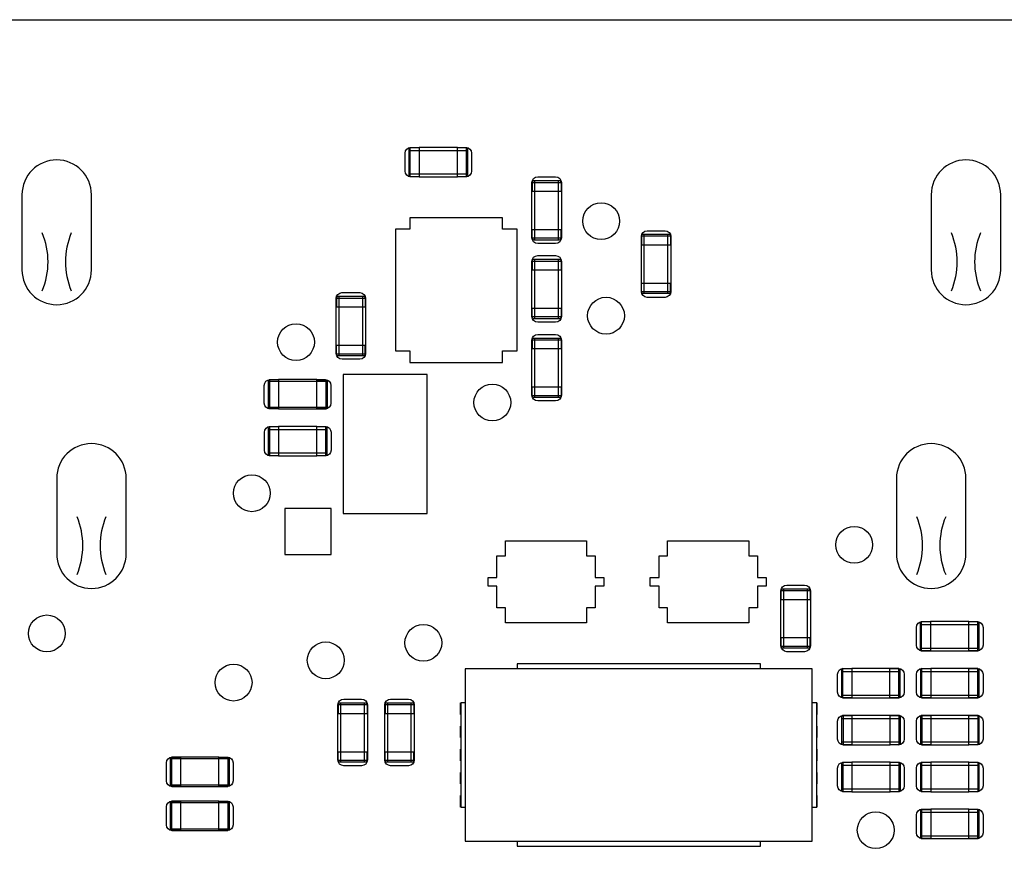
# Model space of a CAD drawing. Extents: x 11 to 146, y 7 to 201.
# Tile 9 of 27: x 53 to 70, y 47 to 61. Entities that reach past the tile are written whole.
import ezdxf

# ---------------------------------------------------------------- set-up
doc = ezdxf.new("R2010")
doc.units = 0
doc.layers.add('0_COMPONENTS', color=7, linetype='CONTINUOUS')

msp = doc.modelspace()

# ---------------------------------------------------------------- linework, layer by layer
at = {"layer": '0_COMPONENTS', "color": 8, "linetype": 'CONTINUOUS'}
for p, q in [((60.81, 58.843), (60.658, 58.843)), ((59.82, 58.797), (60.836, 58.797)), ((59.82, 58.39), (60.836, 58.39)), ((59.845, 58.345), (59.997, 58.345)), ((59.997, 58.34), (60.658, 58.34)), ((61.996, 57.254), (61.996, 58.27)), ((62.403, 57.254), (62.403, 58.27)), ((61.946, 58.092), (62.454, 58.092)), ((63.886, 56.328), (63.886, 57.344)), ((64.293, 56.328), (64.293, 57.344)), ((63.836, 57.166), (64.344, 57.166)), ((61.996, 55.894), (61.996, 56.91)), ((62.403, 55.894), (62.403, 56.91)), ((61.946, 56.732), (62.454, 56.732)), ((58.616, 55.254), (58.616, 56.27)), ((59.023, 55.254), (59.023, 56.27)), ((58.566, 56.092), (59.074, 56.092)), ((61.996, 54.534), (61.996, 55.55)), ((62.403, 54.534), (62.403, 55.55)), ((61.946, 55.372), (62.454, 55.372)), ((57.419, 54.332), (57.419, 54.835)), ((58.384, 54.835), (58.384, 54.332)), ((57.571, 54.33), (58.232, 54.33)), ((57.393, 53.977), (58.409, 53.977)), ((58.383, 54.023), (58.231, 54.023)), ((57.393, 53.57), (58.409, 53.57)), ((57.418, 53.525), (57.57, 53.525)), ((57.57, 53.52), (58.231, 53.52)), ((66.296, 50.204), (66.296, 51.22)), ((66.703, 50.204), (66.703, 51.22)), ((66.246, 51.042), (66.754, 51.042)), ((68.65, 50.607), (69.666, 50.607)), ((69.64, 50.655), (69.488, 50.655)), ((68.65, 50.2), (69.666, 50.2)), ((68.675, 50.152), (68.827, 50.152)), ((68.827, 50.15), (69.488, 50.15)), ((67.29, 49.797), (68.306, 49.797)), ((68.654, 49.797), (69.67, 49.797)), ((67.29, 49.39), (68.306, 49.39)), ((67.315, 49.342), (67.467, 49.342)), ((67.467, 49.34), (68.128, 49.34)), ((68.654, 49.39), (69.67, 49.39)), ((68.679, 49.342), (68.831, 49.342)), ((68.831, 49.34), (69.492, 49.34)), ((58.646, 48.234), (58.646, 49.25)), ((59.053, 48.234), (59.053, 49.25)), ((59.456, 48.234), (59.456, 49.25)), ((59.863, 48.234), (59.863, 49.25)), ((58.596, 49.072), (59.104, 49.072)), ((59.406, 49.072), (59.914, 49.072)), ((67.294, 48.987), (68.31, 48.987)), ((68.284, 49.035), (68.132, 49.035)), ((68.654, 48.987), (69.67, 48.987)), ((69.644, 49.035), (69.492, 49.035)), ((67.294, 48.58), (68.31, 48.58)), ((67.471, 48.53), (68.132, 48.53)), ((68.654, 48.58), (69.67, 48.58)), ((68.831, 48.53), (69.492, 48.53)), ((55.727, 47.812), (55.727, 48.315)), ((56.692, 48.315), (56.692, 47.812)), ((67.294, 48.177), (68.31, 48.177)), ((68.284, 48.225), (68.132, 48.225)), ((68.654, 48.177), (69.67, 48.177)), ((69.644, 48.225), (69.492, 48.225)), ((55.879, 47.809), (56.54, 47.809)), ((67.294, 47.77), (68.31, 47.77)), ((67.319, 47.722), (67.471, 47.722)), ((67.471, 47.72), (68.132, 47.72)), ((68.654, 47.77), (69.67, 47.77)), ((68.679, 47.722), (68.831, 47.722)), ((68.831, 47.72), (69.492, 47.72)), ((55.727, 47.052), (55.727, 47.555)), ((56.692, 47.555), (56.692, 47.052)), ((68.654, 47.367), (69.67, 47.367)), ((55.879, 47.049), (56.54, 47.049)), ((68.654, 46.96), (69.67, 46.96)), ((68.679, 46.912), (68.831, 46.912)), ((68.831, 46.91), (69.492, 46.91))]:
    msp.add_line(p, q, dxfattribs=at)
at = {"layer": '0_COMPONENTS', "color": 51, "linetype": 'CONTINUOUS'}
for p, q in [((60.714, 49.054), (60.714, 49.254)), ((66.865, 49.254), (66.865, 49.054)), ((60.714, 48.654), (60.714, 48.854)), ((66.865, 48.854), (66.865, 48.654)), ((60.714, 48.254), (60.714, 48.454)), ((66.865, 48.454), (66.865, 48.254)), ((60.714, 47.854), (60.714, 48.054)), ((66.865, 48.054), (66.865, 47.854)), ((60.714, 47.454), (60.714, 47.654)), ((66.865, 47.654), (66.865, 47.454))]:
    msp.add_line(p, q, dxfattribs=at)
at = {"layer": '0_COMPONENTS', "color": 8, "linetype": 'CONTINUOUS'}
for points in [[(121.59, 61.054), (121.59, 7.054), (36.59, 7.054), (36.59, 61.054)], [(61.44, 57.634), (59.839, 57.634), (59.839, 57.434), (59.59, 57.434), (59.59, 55.334), (59.839, 55.334), (59.839, 55.134), (61.44, 55.134), (61.44, 55.334), (61.69, 55.334), (61.69, 57.434), (61.44, 57.434)], [(60.135, 54.924), (58.685, 54.924), (58.685, 52.524), (60.135, 52.524)], [(58.48, 52.614), (57.68, 52.614), (57.68, 51.814), (58.48, 51.814)], [(61.489, 52.054), (62.89, 52.054), (62.89, 51.794), (63.04, 51.794), (63.04, 51.419), (63.189, 51.419), (63.189, 51.269), (63.04, 51.269), (63.04, 50.894), (62.89, 50.894), (62.89, 50.634), (61.489, 50.634), (61.489, 50.894), (61.34, 50.894), (61.34, 51.269), (61.189, 51.269), (61.189, 51.419), (61.34, 51.419), (61.34, 51.794), (61.489, 51.794)], [(64.289, 52.054), (65.69, 52.054), (65.69, 51.794), (65.84, 51.794), (65.84, 51.419), (65.989, 51.419), (65.989, 51.269), (65.84, 51.269), (65.84, 50.894), (65.69, 50.894), (65.69, 50.634), (64.289, 50.634), (64.289, 50.894), (64.14, 50.894), (64.14, 51.269), (63.989, 51.269), (63.989, 51.419), (64.14, 51.419), (64.14, 51.794), (64.289, 51.794)], [(66.787, 49.84), (60.792, 49.84), (60.792, 46.868), (66.787, 46.868)]]:
    msp.add_lwpolyline(points, close=True, dxfattribs=at)
at = {"layer": '0_COMPONENTS', "color": 51, "linetype": 'CONTINUOUS'}
for points in [[(60.658, 58.848), (60.805, 58.848, -0.413456), (60.905, 58.748), (60.905, 58.44, -0.413758), (60.805, 58.34), (60.658, 58.34), (60.658, 58.848), (59.997, 58.848), (59.997, 58.34), (59.854, 58.34, -0.413592), (59.754, 58.44), (59.754, 58.748, -0.413723), (59.854, 58.848), (59.997, 58.848)], [(61.946, 57.431), (62.454, 57.431), (62.454, 57.288, -0.413592), (62.354, 57.188), (62.046, 57.188, -0.413723), (61.946, 57.288), (61.946, 58.239, -0.413456), (62.045, 58.339), (62.354, 58.339, -0.413758), (62.454, 58.239), (62.454, 57.431)], [(63.836, 56.505), (64.344, 56.505), (64.344, 56.358, -0.413456), (64.244, 56.258), (63.935, 56.258, -0.413758), (63.836, 56.358), (63.836, 57.309, -0.413592), (63.935, 57.409), (64.244, 57.409, -0.413723), (64.344, 57.309), (64.344, 56.505)], [(61.946, 56.071), (62.454, 56.071), (62.454, 55.928, -0.413592), (62.354, 55.828), (62.046, 55.828, -0.413723), (61.946, 55.928), (61.946, 56.879, -0.413456), (62.045, 56.979), (62.354, 56.979, -0.413758), (62.454, 56.879), (62.454, 56.071)], [(58.566, 55.431), (59.074, 55.431), (59.074, 55.288, -0.413592), (58.974, 55.188), (58.666, 55.188, -0.413723), (58.566, 55.288), (58.566, 56.239, -0.413456), (58.665, 56.339), (58.974, 56.339, -0.413758), (59.074, 56.239), (59.074, 55.431)], [(61.946, 54.711), (62.454, 54.711), (62.454, 54.568, -0.413592), (62.354, 54.468), (62.046, 54.468, -0.413723), (61.946, 54.568), (61.946, 55.519, -0.413456), (62.045, 55.619), (62.354, 55.619, -0.413758), (62.454, 55.519), (62.454, 54.711)], [(58.232, 54.838), (58.375, 54.838, -0.413592), (58.475, 54.738), (58.475, 54.43, -0.413723), (58.375, 54.33), (58.232, 54.33), (58.232, 54.838), (57.571, 54.838), (57.571, 54.33), (57.424, 54.33, -0.413456), (57.324, 54.43), (57.324, 54.738, -0.413758), (57.424, 54.838), (57.571, 54.838)], [(58.231, 54.028), (58.378, 54.028, -0.413456), (58.478, 53.928), (58.478, 53.62, -0.413758), (58.378, 53.52), (58.231, 53.52), (58.231, 54.028), (57.57, 54.028), (57.57, 53.52), (57.427, 53.52, -0.413592), (57.327, 53.62), (57.327, 53.928, -0.413723), (57.427, 54.028), (57.57, 54.028)], [(66.246, 50.381), (66.754, 50.381), (66.754, 50.238, -0.413592), (66.654, 50.138), (66.346, 50.138, -0.413723), (66.246, 50.238), (66.246, 51.189, -0.413456), (66.345, 51.289), (66.654, 51.289, -0.413758), (66.754, 51.189), (66.754, 50.381)], [(69.488, 50.658), (69.635, 50.658, -0.413456), (69.735, 50.558), (69.735, 50.25, -0.413758), (69.635, 50.15), (69.488, 50.15), (69.488, 50.658), (68.827, 50.658), (68.827, 50.15), (68.684, 50.15, -0.413592), (68.584, 50.25), (68.584, 50.558, -0.413723), (68.684, 50.658), (68.827, 50.658)], [(68.128, 49.848), (68.275, 49.848, -0.413456), (68.375, 49.748), (68.375, 49.44, -0.413758), (68.275, 49.34), (68.128, 49.34), (68.128, 49.848), (67.467, 49.848), (67.467, 49.34), (67.324, 49.34, -0.413592), (67.224, 49.44), (67.224, 49.748, -0.413723), (67.324, 49.848), (67.467, 49.848)], [(69.492, 49.848), (69.635, 49.848, -0.413592), (69.735, 49.748), (69.735, 49.44, -0.413723), (69.635, 49.34), (69.492, 49.34), (69.492, 49.848), (68.831, 49.848), (68.831, 49.34), (68.684, 49.34, -0.413456), (68.584, 49.44), (68.584, 49.748, -0.413758), (68.684, 49.848), (68.831, 49.848)], [(58.596, 48.411), (59.104, 48.411), (59.104, 48.268, -0.413592), (59.004, 48.168), (58.696, 48.168, -0.413723), (58.596, 48.268), (58.596, 49.219, -0.413456), (58.695, 49.319), (59.004, 49.319, -0.413758), (59.104, 49.219), (59.104, 48.411)], [(59.406, 48.411), (59.914, 48.411), (59.914, 48.268, -0.413592), (59.814, 48.168), (59.506, 48.168, -0.413723), (59.406, 48.268), (59.406, 49.219, -0.413456), (59.505, 49.319), (59.814, 49.319, -0.413758), (59.914, 49.219), (59.914, 48.411)], [(68.132, 49.038), (68.275, 49.038, -0.413592), (68.375, 48.938), (68.375, 48.63, -0.413723), (68.275, 48.53), (68.132, 48.53), (68.132, 49.038), (67.471, 49.038), (67.471, 48.53), (67.324, 48.53, -0.413456), (67.224, 48.63), (67.224, 48.938, -0.413758), (67.324, 49.038), (67.471, 49.038)], [(69.492, 49.038), (69.635, 49.038, -0.413592), (69.735, 48.938), (69.735, 48.63, -0.413723), (69.635, 48.53), (69.492, 48.53), (69.492, 49.038), (68.831, 49.038), (68.831, 48.53), (68.684, 48.53, -0.413456), (68.584, 48.63), (68.584, 48.938, -0.413758), (68.684, 49.038), (68.831, 49.038)], [(56.54, 48.317), (56.685, 48.317, -0.413456), (56.785, 48.217), (56.785, 47.909, -0.413758), (56.685, 47.809), (56.54, 47.809), (56.54, 48.317), (55.879, 48.317), (55.879, 47.809), (55.734, 47.809, -0.413592), (55.634, 47.909), (55.634, 48.217, -0.413723), (55.734, 48.317), (55.879, 48.317)], [(68.132, 48.228), (68.275, 48.228, -0.413592), (68.375, 48.128), (68.375, 47.82, -0.413723), (68.275, 47.72), (68.132, 47.72), (68.132, 48.228), (67.471, 48.228), (67.471, 47.72), (67.324, 47.72, -0.413456), (67.224, 47.82), (67.224, 48.128, -0.413758), (67.324, 48.228), (67.471, 48.228)], [(69.492, 48.228), (69.635, 48.228, -0.413592), (69.735, 48.128), (69.735, 47.82, -0.413723), (69.635, 47.72), (69.492, 47.72), (69.492, 48.228), (68.831, 48.228), (68.831, 47.72), (68.684, 47.72, -0.413456), (68.584, 47.82), (68.584, 48.128, -0.413758), (68.684, 48.228), (68.831, 48.228)], [(56.54, 47.557), (56.685, 47.557, -0.413456), (56.785, 47.457), (56.785, 47.149, -0.413758), (56.685, 47.049), (56.54, 47.049), (56.54, 47.557), (55.879, 47.557), (55.879, 47.049), (55.734, 47.049, -0.413592), (55.634, 47.149), (55.634, 47.457, -0.413723), (55.734, 47.557), (55.879, 47.557)], [(69.492, 47.418), (69.635, 47.418, -0.413592), (69.735, 47.318), (69.735, 47.01, -0.413723), (69.635, 46.91), (69.492, 46.91), (69.492, 47.418), (68.831, 47.418), (68.831, 46.91), (68.684, 46.91, -0.413456), (68.584, 47.01), (68.584, 47.318, -0.413758), (68.684, 47.418), (68.831, 47.418)]]:
    msp.add_lwpolyline(points, format="xyb", dxfattribs=at)
at = {"layer": '0_COMPONENTS', "color": 8, "linetype": 'CONTINUOUS'}
for points in [[(59.997, 58.843), (59.845, 58.843, 0.414214), (59.82, 58.817), (59.82, 58.37, 0.414214), (59.845, 58.345), (59.845, 58.843)], [(60.658, 58.345), (60.81, 58.345, 0.414214), (60.836, 58.37), (60.836, 58.817, 0.414214), (60.81, 58.843), (60.81, 58.345)], [(62.448, 58.244, 0.414214), (62.423, 58.27), (61.976, 58.27, 0.414214), (61.951, 58.244), (61.951, 58.092)], [(61.951, 57.279, 0.414214), (61.976, 57.254), (62.423, 57.254, 0.414214), (62.448, 57.279), (62.448, 57.431)], [(64.341, 57.318, 0.414214), (64.316, 57.344), (63.863, 57.344, 0.414214), (63.838, 57.318), (63.838, 57.166)], [(62.451, 56.884, 0.414214), (62.426, 56.91), (61.973, 56.91, 0.414214), (61.948, 56.884), (61.948, 56.732)], [(63.838, 56.353, 0.414214), (63.863, 56.328), (64.316, 56.328, 0.414214), (64.341, 56.353), (64.341, 56.505)], [(59.068, 56.244, 0.414214), (59.043, 56.27), (58.596, 56.27, 0.414214), (58.571, 56.244), (58.571, 56.092)], [(61.948, 55.919, 0.414214), (61.973, 55.894), (62.426, 55.894, 0.414214), (62.451, 55.919)], [(58.571, 55.279, 0.414214), (58.596, 55.254), (59.043, 55.254, 0.414214), (59.068, 55.279), (59.068, 55.431)], [(62.451, 55.524, 0.414214), (62.426, 55.55), (61.973, 55.55, 0.414214), (61.948, 55.524), (61.948, 55.372)], [(58.232, 54.835), (58.384, 54.835, -0.414214), (58.41, 54.81), (58.41, 54.358), (58.384, 54.355), (57.419, 54.355), (57.394, 54.357), (57.394, 54.358), (57.394, 54.356)], [(57.571, 54.835), (57.419, 54.835, 0.414214), (57.394, 54.81)], [(57.571, 54.332), (57.419, 54.332, -0.414214), (57.394, 54.358), (57.394, 54.81), (57.419, 54.812), (58.384, 54.812), (58.409, 54.81), (58.41, 54.81), (58.409, 54.811)], [(61.948, 54.559, 0.414214), (61.973, 54.534), (62.426, 54.534, 0.414214), (62.451, 54.559)], [(58.232, 54.332), (58.384, 54.332, 0.414214), (58.41, 54.358)], [(57.57, 54.023), (57.418, 54.023, 0.414214), (57.393, 53.997), (57.393, 53.55, 0.414214), (57.418, 53.525), (57.418, 54.023)], [(58.231, 53.525), (58.383, 53.525, 0.414214), (58.409, 53.55), (58.409, 53.997, 0.414214), (58.383, 54.023), (58.383, 53.525)], [(66.748, 51.194, 0.414214), (66.723, 51.22), (66.276, 51.22, 0.414214), (66.251, 51.194)], [(68.827, 50.655), (68.675, 50.655, 0.414214), (68.65, 50.63), (68.65, 50.178, 0.414214), (68.675, 50.152), (68.675, 50.655)], [(69.488, 50.152), (69.64, 50.152, 0.414214), (69.666, 50.178), (69.666, 50.63, 0.414214), (69.64, 50.655), (69.64, 50.152)], [(66.251, 50.229, 0.414214), (66.276, 50.204), (66.723, 50.204, 0.414214), (66.748, 50.229), (66.748, 50.381)], [(67.315, 49.845, 0.414214), (67.29, 49.82), (67.29, 49.368, 0.414214), (67.315, 49.342), (67.315, 49.845), (67.467, 49.845)], [(68.128, 49.342), (68.28, 49.342, 0.414214), (68.306, 49.368), (68.306, 49.82, 0.414214), (68.28, 49.845)], [(68.679, 49.845, 0.414214), (68.654, 49.82), (68.654, 49.368, 0.414214), (68.679, 49.342), (68.679, 49.845), (68.831, 49.845)], [(69.492, 49.342), (69.644, 49.342, 0.414214), (69.67, 49.368), (69.67, 49.82, 0.414214), (69.644, 49.845)], [(59.098, 49.224, 0.414214), (59.073, 49.25), (58.626, 49.25, 0.414214), (58.601, 49.224), (58.601, 49.072)], [(59.908, 49.224, 0.414214), (59.883, 49.25), (59.436, 49.25, 0.414214), (59.411, 49.224), (59.411, 49.072)], [(67.471, 49.035), (67.319, 49.035, 0.414214), (67.294, 49.01), (67.294, 48.558, 0.414214), (67.319, 48.532)], [(68.284, 48.532, 0.414214), (68.31, 48.558), (68.31, 49.01, 0.414214), (68.284, 49.035), (68.284, 48.532), (68.132, 48.532)], [(68.831, 49.035), (68.679, 49.035, 0.414214), (68.654, 49.01), (68.654, 48.558, 0.414214), (68.679, 48.532)], [(69.644, 48.532, 0.414214), (69.67, 48.558), (69.67, 49.01, 0.414214), (69.644, 49.035), (69.644, 48.532), (69.492, 48.532)], [(55.879, 48.315), (55.727, 48.315, 0.414214), (55.702, 48.289)], [(56.54, 48.315), (56.692, 48.315, -0.414214), (56.718, 48.289), (56.718, 47.837), (56.692, 47.835), (55.727, 47.835), (55.702, 47.837), (55.702, 47.837), (55.702, 48.289), (55.727, 48.292), (56.692, 48.292), (56.717, 48.29), (56.718, 48.289), (56.717, 48.291)], [(58.601, 48.259, 0.414214), (58.626, 48.234), (59.073, 48.234, 0.414214), (59.098, 48.259), (59.098, 48.411)], [(59.411, 48.259, 0.414214), (59.436, 48.234), (59.883, 48.234, 0.414214), (59.908, 48.259), (59.908, 48.411)], [(67.471, 48.225), (67.319, 48.225, 0.414214), (67.294, 48.2), (67.294, 47.748, 0.414214), (67.319, 47.722), (67.319, 48.225)], [(68.132, 47.722), (68.284, 47.722, 0.414214), (68.31, 47.748), (68.31, 48.2, 0.414214), (68.284, 48.225), (68.284, 47.722)], [(68.831, 48.225), (68.679, 48.225, 0.414214), (68.654, 48.2), (68.654, 47.748, 0.414214), (68.679, 47.722), (68.679, 48.225)], [(69.492, 47.722), (69.644, 47.722, 0.414214), (69.67, 47.748), (69.67, 48.2, 0.414214), (69.644, 48.225), (69.644, 47.722)], [(55.702, 47.835), (55.702, 47.837, 0.414214), (55.727, 47.812), (55.879, 47.812)], [(56.54, 47.812), (56.692, 47.812, 0.414214), (56.718, 47.837)], [(55.879, 47.555), (55.727, 47.555, 0.414214), (55.702, 47.529)], [(56.54, 47.555), (56.692, 47.555, -0.414214), (56.718, 47.529), (56.718, 47.077), (56.692, 47.075), (55.727, 47.075), (55.702, 47.077), (55.702, 47.077), (55.702, 47.529), (55.727, 47.532), (56.692, 47.532), (56.717, 47.53), (56.718, 47.529), (56.717, 47.531)], [(68.679, 47.415, 0.414214), (68.654, 47.39), (68.654, 46.938, 0.414214), (68.679, 46.912), (68.679, 47.415), (68.831, 47.415)], [(69.492, 46.912), (69.644, 46.912, 0.414214), (69.67, 46.938), (69.67, 47.39, 0.414214), (69.644, 47.415)], [(55.702, 47.075), (55.702, 47.077, 0.414214), (55.727, 47.052), (55.879, 47.052)], [(56.54, 47.052), (56.692, 47.052, 0.414214), (56.718, 47.077)]]:
    msp.add_lwpolyline(points, format="xyb", dxfattribs=at)
at = {"layer": '0_COMPONENTS', "color": 51, "linetype": 'CONTINUOUS'}
for points in [[(53.14, 56.731, 1), (54.34, 56.731), (54.34, 58.031, 1), (53.14, 58.031)], [(68.84, 56.731, 1), (70.04, 56.731), (70.04, 58.031, 1), (68.84, 58.031)], [(54.94, 53.131, 1), (53.74, 53.131), (53.74, 51.831, 1), (54.94, 51.831)], [(69.44, 53.131, 1), (68.24, 53.131), (68.24, 51.831, 1), (69.44, 51.831)]]:
    msp.add_lwpolyline(points, format="xyb", close=True, dxfattribs=at)
at = {"layer": '0_COMPONENTS', "color": 8, "linetype": 'CONTINUOUS'}
for points in [[(61.951, 58.244), (62.448, 58.244), (62.448, 58.092)], [(62.448, 57.279), (61.951, 57.279), (61.951, 57.431)], [(63.838, 57.318), (64.341, 57.318), (64.341, 57.166)], [(61.948, 56.884), (62.451, 56.884), (62.451, 56.732)], [(64.341, 56.353), (63.838, 56.353), (63.838, 56.505)], [(58.571, 56.244), (59.068, 56.244), (59.068, 56.092)], [(62.451, 56.071), (62.451, 55.919), (61.948, 55.919), (61.948, 56.071)], [(59.068, 55.279), (58.571, 55.279), (58.571, 55.431)], [(61.948, 55.524), (62.451, 55.524), (62.451, 55.372)], [(62.451, 54.711), (62.451, 54.559), (61.948, 54.559), (61.948, 54.711)], [(66.251, 51.042), (66.251, 51.194), (66.748, 51.194), (66.748, 51.042)], [(66.748, 50.229), (66.251, 50.229), (66.251, 50.381)], [(65.89, 49.84), (65.89, 49.928), (61.69, 49.928), (61.69, 49.84)], [(68.28, 49.342), (68.28, 49.845), (68.128, 49.845)], [(69.644, 49.342), (69.644, 49.845), (69.492, 49.845)], [(58.601, 49.224), (59.098, 49.224), (59.098, 49.072)], [(59.411, 49.224), (59.908, 49.224), (59.908, 49.072)], [(60.792, 49.254), (60.716, 49.254), (60.716, 47.454), (60.792, 47.454)], [(66.787, 47.454), (66.863, 47.454), (66.863, 49.254), (66.787, 49.254)], [(67.319, 49.035), (67.319, 48.532), (67.471, 48.532)], [(68.679, 49.035), (68.679, 48.532), (68.831, 48.532)], [(59.098, 48.259), (58.601, 48.259), (58.601, 48.411)], [(59.908, 48.259), (59.411, 48.259), (59.411, 48.411)], [(69.644, 46.912), (69.644, 47.415), (69.492, 47.415)], [(61.69, 46.868), (61.69, 46.779), (65.89, 46.779), (65.89, 46.868)]]:
    msp.add_lwpolyline(points, dxfattribs=at)
at = {"layer": '0_COMPONENTS', "color": 51, "linetype": 'CONTINUOUS'}
for centre in [(63.14, 57.574), (63.225, 55.941), (57.872, 55.485), (61.262, 54.441), (57.11, 52.874), (67.51, 51.984), (53.57, 50.454), (60.07, 50.291), (58.385, 49.989), (56.794, 49.604), (67.882, 47.055)]:
    msp.add_circle(centre, 0.318, dxfattribs=at)
at = {"layer": '0_COMPONENTS', "color": 8, "linetype": 'CONTINUOUS'}
for centre, start, end in [((52.29, 56.87), 337.3801, 22.6199), ((55.19, 56.87), 157.3801, 202.6199), ((67.99, 56.87), 337.3801, 22.6199), ((70.89, 56.87), 157.3801, 202.6199), ((52.89, 51.97), 337.3801, 22.6199), ((55.79, 51.97), 157.3801, 202.6199), ((67.39, 51.97), 337.3801, 22.6199), ((70.29, 51.97), 157.3801, 202.6199)]:
    msp.add_arc(centre, 1.3, start, end, dxfattribs=at)

doc.saveas('drawing.dxf')
